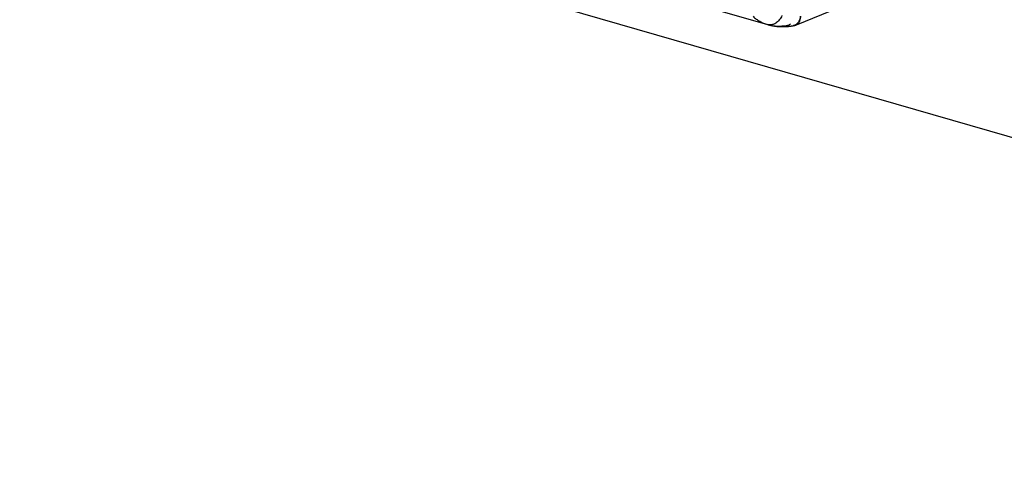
# Model space of a CAD drawing. Header units: millimetres. Extents: x 0 to 210, y 0 to 297.
# Tile 33 of 45: x 112.67 to 118.98, y 219.6 to 222.48. Entities that reach past the tile are written whole.
import ezdxf

# ---------------------------------------------------------------- set-up
doc = ezdxf.new("R2010")
doc.units = ezdxf.units.MM
doc.header["$LTSCALE"] = 19.36
doc.layers.get('0').update_dxf_attribs({"linetype": 'CONTINUOUS'})

msp = doc.modelspace()

# ---------------------------------------------------------------- linework, layer by layer
at = {"color": 7, "linetype": 'Continuous'}
msp.add_line((126.3986, 219.5987), (68.8079, 236.2237), dxfattribs=at)
at = {"color": 6, "linetype": 'Continuous'}
for p, q in [((116.5434, 222.7156), (117.4654, 222.4495)), ((117.6511, 222.4482), (118.3023, 222.7154))]:
    msp.add_line(p, q, dxfattribs=at)
at = {"color": 9, "linetype": 'Continuous'}
for p in [(117.4654, 222.4495), (117.4661, 222.4493)]:
    msp.add_line(p, (117.4662, 222.4492), dxfattribs=at)
at = {"color": 6, "linetype": 'Continuous'}
msp.add_lwpolyline([(117.4662, 222.4492), (117.4689, 222.4485), (117.4718, 222.4477), (117.4746, 222.4469), (117.4775, 222.4462), (117.4804, 222.4455), (117.4833, 222.4448), (117.4863, 222.4442), (117.4892, 222.4436), (117.4922, 222.4429), (117.4951, 222.4424), (117.4981, 222.4418), (117.5011, 222.4413), (117.5041, 222.4408), (117.5071, 222.4403), (117.5102, 222.4398), (117.5132, 222.4394), (117.5163, 222.439), (117.5193, 222.4386), (117.5224, 222.4383), (117.5255, 222.438), (117.5286, 222.4377), (117.5317, 222.4374), (117.5349, 222.4372), (117.538, 222.4369), (117.5411, 222.4368), (117.5443, 222.4366), (117.5475, 222.4365), (117.5507, 222.4363), (117.5539, 222.4363), (117.5571, 222.4362), (117.5603, 222.4362), (117.5635, 222.4362), (117.5668, 222.4362), (117.57, 222.4363), (117.5733, 222.4364), (117.5766, 222.4365), (117.5799, 222.4366), (117.5832, 222.4368), (117.5865, 222.437), (117.5898, 222.4372), (117.5931, 222.4375), (117.5964, 222.4377), (117.5998, 222.438), (117.6031, 222.4384), (117.6065, 222.4388), (117.6098, 222.4392), (117.6132, 222.4396), (117.6166, 222.44), (117.62, 222.4405), (117.6233, 222.441), (117.6267, 222.4416), (117.63, 222.4421)], dxfattribs=at)
at = {"color": 9, "linetype": 'Continuous'}
msp.add_arc((117.6229, 222.4836), 0.0421, 279.4384, 279.70864, dxfattribs=at)
at = {"color": 6, "linetype": 'Continuous'}
msp.add_arc((117.6131, 222.5407), 0.1001, 279.71128, 292.30527, dxfattribs=at)
at = {"color": 9, "linetype": 'Continuous'}
for points, knots in [([(117.3724, 222.5024), (117.379, 222.4962), (117.3928, 222.4846), (117.4155, 222.4698), (117.4397, 222.4579), (117.4567, 222.452), (117.4654, 222.4495)], [0, 0, 0, 0, 0.251791, 0.500922, 0.749606, 1, 1, 1, 1]), ([(117.5581, 222.5073), (117.5558, 222.5021), (117.5506, 222.4922), (117.541, 222.4788), (117.5301, 222.4673), (117.5181, 222.4581), (117.5072, 222.4525), (117.4984, 222.4495), (117.4919, 222.4479), (117.4853, 222.4471), (117.4788, 222.4471), (117.4724, 222.4477), (117.4682, 222.4486), (117.4662, 222.4492)], [0, 0, 0, 0, 0.143387, 0.282854, 0.416965, 0.544779, 0.666013, 0.72436, 0.781326, 0.837107, 0.891949, 0.946141, 1, 1, 1, 1]), ([(117.6774, 222.5024), (117.6767, 222.4984), (117.6749, 222.4907), (117.671, 222.4798), (117.6662, 222.4699), (117.6613, 222.4626), (117.657, 222.4575), (117.6536, 222.4541), (117.6501, 222.451), (117.6463, 222.4484), (117.6424, 222.4462), (117.6384, 222.4444), (117.6342, 222.443), (117.6314, 222.4424), (117.63, 222.4421)], [0, 0, 0, 0, 0.148471, 0.290365, 0.424939, 0.551731, 0.612295, 0.671087, 0.728355, 0.784455, 0.839468, 0.893587, 0.947009, 1, 1, 1, 1]), ([(117.6511, 222.4482), (117.6531, 222.449), (117.657, 222.4511), (117.6622, 222.4555), (117.6667, 222.461), (117.6705, 222.4676), (117.6735, 222.4751), (117.6757, 222.4836), (117.677, 222.4927), (117.6774, 222.4991), (117.6774, 222.5024)], [0, 0, 0, 0, 0.102563, 0.208046, 0.318993, 0.437328, 0.564283, 0.700439, 0.845822, 1, 1, 1, 1]), ([(117.4662, 222.4492), (117.4714, 222.4477), (117.482, 222.4451), (117.5037, 222.4412), (117.5319, 222.439), (117.5666, 222.4405), (117.59, 222.4441), (117.6017, 222.4465)], [0, 0, 0, 0, 0.118763, 0.238753, 0.483554, 0.736748, 1, 1, 1, 1]), ([(117.6017, 222.4465), (117.6022, 222.4467), (117.604, 222.4476), (117.6058, 222.4487), (117.6071, 222.4495)], [0, 0, 0, 0, 0.240444, 1, 1, 1, 1]), ([(117.6071, 222.4495), (117.6076, 222.4498), (117.6095, 222.4511), (117.6113, 222.4526), (117.6127, 222.4537)], [0, 0, 0, 0, 0.240699, 1, 1, 1, 1])]:
    msp.add_open_spline(points, degree=3, knots=knots, dxfattribs=at)

doc.saveas('drawing.dxf')
